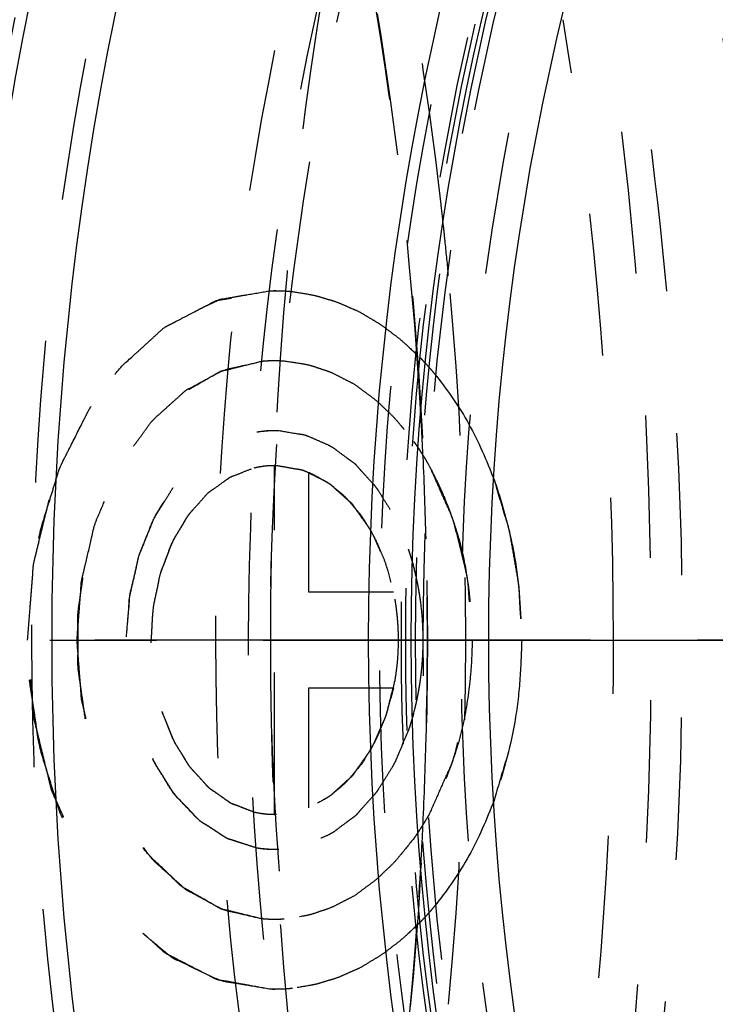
# Model space of a CAD drawing. Header units: millimetres. Extents: x 245 to 733, y 332 to 662.
# Tile 4 of 14: x 430 to 461, y 480 to 525. Entities that reach past the tile are written whole.
import ezdxf

# ---------------------------------------------------------------- set-up
doc = ezdxf.new("R2010")
doc.units = ezdxf.units.MM
doc.header["$LTSCALE"] = 65.185185
doc.linetypes.add('CENTER', pattern=[0.6, 0.375, -0.075, 0.075, -0.075])
doc.linetypes.add('HIDDEN', pattern=[0.2, 0.1, -0.1])
for name, color, linetype in [('ACHSEN_S', 7, 'CONTINUOUS'), ('FASEN', 7, 'CONTINUOUS'), ('KOERPER', 7, 'CONTINUOUS'), ('KONST.EL_MIT_GEO', 7, 'CONTINUOUS'), ('KURVEN', 7, 'CONTINUOUS')]:
    doc.layers.add(name, color=color, linetype=linetype)

msp = doc.modelspace()

# ---------------------------------------------------------------- linework, layer by layer
at = {"layer": 'ACHSEN_S', "color": 2, "linetype": 'CENTER'}
msp.add_line((245.128, 496.5), (733.012, 496.5), dxfattribs=at)
at = {"layer": 'FASEN', "color": 8, "linetype": 'HIDDEN'}
msp.add_circle((573.012, 496.5), 125, dxfattribs=at)
msp.add_open_spline([(456.339, 621.5), (462.143, 621.5), (474.02, 619.816), (490.874, 612.446), (506.267, 600.624), (524.618, 579.019), (540.535, 543.793), (546.902, 496.5), (540.535, 449.207), (524.618, 413.981), (506.267, 392.376), (490.874, 380.554), (474.02, 373.184), (462.143, 371.5), (456.339, 371.5)], degree=3, knots=[0, 0, 0, 0, 0.051729, 0.105332, 0.162247, 0.223214, 0.356475, 0.5, 0.643526, 0.776786, 0.837753, 0.894668, 0.948272, 1, 1, 1, 1], dxfattribs=at)
at = {"layer": 'KOERPER', "color": 8, "linetype": 'HIDDEN'}
msp.add_circle((573.012, 496.5), 132, dxfattribs=at)
for centre, radius, start, end in [((626.185, 496.524), 185.173, 170.72795, 180.00736), ((624.892, 496.372), 183.88, 179.95997, 189.30838)]:
    msp.add_arc(centre, radius, start, end, dxfattribs=at)
for points, knots in [([(454.218, 598.8), (449.469, 598.8), (439.748, 597.422), (425.954, 591.39), (413.357, 581.715), (398.339, 564.031), (385.313, 535.221), (381.881, 509.678), (381.881, 496.5)], [0, 0, 0, 0, 0.103456, 0.210669, 0.324498, 0.446432, 0.712952, 1, 1, 1, 1]), ([(381.881, 496.5), (381.881, 483.322), (385.313, 457.779), (398.339, 428.969), (413.357, 411.285), (425.954, 401.61), (439.748, 395.578), (449.469, 394.2), (454.218, 394.2)], [0, 0, 0, 0, 0.287048, 0.553568, 0.675502, 0.789331, 0.896544, 1, 1, 1, 1])]:
    msp.add_open_spline(points, degree=3, knots=knots, dxfattribs=at)
at = {"layer": 'KONST.EL_MIT_GEO', "color": 8, "linetype": 'HIDDEN'}
for p, q in [((447.9, 506.915), (447.913, 506.684)), ((447.913, 506.684), (447.92, 506.574)), ((447.911, 486.272), (447.901, 486.094))]:
    msp.add_line(p, q, dxfattribs=at)
at = {"layer": 'KONST.EL_MIT_GEO', "color": 2, "linetype": 'CENTER'}
msp.add_line((573.012, 496.5), (436.012, 496.5), dxfattribs=at)
at = {"layer": 'KONST.EL_MIT_GEO', "color": 7, "linetype": 'Continuous'}
for radius in [155, 145.939, 142, 127.5, 125.55, 122]:
    msp.add_circle((573.012, 496.5), radius, dxfattribs=at)
at = {"layer": 'KONST.EL_MIT_GEO', "color": 8, "linetype": 'HIDDEN'}
for radius in [153.536, 146.464, 142.929, 134.5, 133, 132, 127, 126, 125.8, 125.35, 125, 123.268]:
    msp.add_circle((573.012, 496.5), radius, dxfattribs=at)
at = {"layer": 'KONST.EL_MIT_GEO', "color": 7, "linetype": 'Continuous'}
for radius, start, end in [(150.276, 108.62449, 71.37551), (149.898, 108.63363, 71.36637), (148.914, 108.64381, 71.35619)]:
    msp.add_arc((573.012, 496.5), radius, start, end, dxfattribs=at)
at = {"layer": 'KONST.EL_MIT_GEO', "color": 8, "linetype": 'HIDDEN'}
for centre, radius, start, end in [((278.518, 497.095), 171.409, 6.48186, 12.03199), ((273.266, 496.921), 174.919, 3.72837, 10.65487), ((280.605, 496.523), 176.123, 359.99263, 9.27556), ((275.804, 496.759), 174.144, 6.15108, 6.49065), ((275.592, 496.737), 174.357, 5.90882, 6.1511), ((275.243, 496.701), 174.708, 5.41809, 5.90869), ((273.031, 496.511), 176.928, 354.58854, 5.41177), ((269.592, 496.565), 178.608, 3.32189, 3.76549), ((269.166, 496.542), 179.035, 2.67103, 3.21218), ((268.559, 496.514), 179.643, 1.47516, 2.67074), ((268.047, 496.499), 180.155, 358.54991, 1.47529), ((281.833, 496.378), 174.895, 350.69178, 0.04003), ((268.597, 496.485), 179.604, 357.31736, 358.55007), ((269.25, 496.455), 178.951, 356.73797, 357.31704), ((269.534, 496.439), 178.666, 356.24645, 356.68061), ((271.869, 496.256), 176.325, 349.3752, 356.25634)]:
    msp.add_arc(centre, radius, start, end, dxfattribs=at)
at = {"layer": 'KONST.EL_MIT_GEO', "color": 7, "linetype": 'Continuous'}
for points, knots in [([(512.151, 341.5), (504.965, 341.5), (490.259, 343.582), (469.388, 352.693), (450.321, 367.313), (427.583, 394.023), (412.033, 428.336), (403.979, 466.039), (401.852, 496.145), (403.882, 526.264), (411.816, 564.026), (427.256, 598.433), (449.902, 625.284), (468.918, 640.025), (489.755, 649.272), (504.459, 651.452), (511.648, 651.498)], [0, 0, 0, 0, 0.051677, 0.105224, 0.162068, 0.222953, 0.356031, 0.427197, 0.499747, 0.572315, 0.643528, 0.776772, 0.837755, 0.894689, 0.948298, 1, 1, 1, 1]), ([(514.651, 342.964), (507.609, 342.964), (493.204, 344.981), (472.733, 353.814), (453.992, 368), (431.57, 393.945), (416.078, 427.348), (407.835, 464.143), (405.428, 493.603), (407.052, 523.168), (414.325, 560.43), (428.923, 594.586), (450.596, 621.659), (468.918, 636.82), (489.104, 646.74), (503.481, 649.547), (510.543, 649.925)], [0, 0, 0, 0, 0.051572, 0.104972, 0.161606, 0.222218, 0.354671, 0.425555, 0.497904, 0.570386, 0.641656, 0.775472, 0.836889, 0.894262, 0.948202, 1, 1, 1, 1]), ([(507.588, 641.968), (501.019, 640.879), (487.801, 636.802), (469.614, 625.738), (453.32, 610.117), (434.361, 583.346), (418.694, 542.01), (413.883, 488.062), (422.956, 435.185), (441.975, 396.34), (463.123, 372.731), (480.663, 359.858), (499.728, 351.859), (513.105, 350.036), (519.651, 350.036)], [0, 0, 0, 0, 0.052238, 0.107109, 0.1656, 0.228069, 0.363217, 0.506562, 0.648344, 0.779382, 0.839387, 0.89556, 0.948647, 1, 1, 1, 1])]:
    msp.add_open_spline(points, degree=3, knots=knots, dxfattribs=at)
at = {"layer": 'KONST.EL_MIT_GEO', "color": 8, "linetype": 'HIDDEN'}
for points, knots in [([(411.085, 651.5), (418.281, 651.5), (433.01, 649.412), (453.909, 640.273), (472.996, 625.612), (495.747, 598.831), (511.285, 564.436), (519.301, 526.656), (521.385, 496.5), (519.301, 466.344), (511.285, 428.564), (495.747, 394.169), (472.996, 367.388), (453.909, 352.727), (433.01, 343.588), (418.281, 341.5), (411.085, 341.5)], [0, 0, 0, 0, 0.051692, 0.105258, 0.162132, 0.223055, 0.356218, 0.427422, 0.5, 0.572578, 0.643782, 0.776945, 0.837868, 0.894742, 0.948308, 1, 1, 1, 1]), ([(360.389, 642.439), (367.165, 642.439), (381.032, 640.473), (400.709, 631.868), (418.681, 618.066), (440.105, 592.842), (458.688, 551.714), (466.122, 496.5), (458.688, 441.286), (440.105, 400.158), (418.681, 374.934), (400.709, 361.132), (381.032, 352.527), (367.165, 350.561), (360.389, 350.561)], [0, 0, 0, 0, 0.05173, 0.105334, 0.162249, 0.223216, 0.356476, 0.5, 0.643524, 0.776784, 0.837751, 0.894666, 0.94827, 1, 1, 1, 1]), ([(406.837, 638.906), (412.894, 636.019), (424.717, 628.594), (440.272, 613.711), (453.709, 595.272), (468.555, 566.175), (479.472, 524.502), (479.939, 472.436), (468.066, 423.059), (448.142, 387.638), (427.222, 366.437), (410.186, 354.941), (391.892, 347.837), (379.152, 346.224), (372.901, 346.224)], [0, 0, 0, 0, 0.054422, 0.112196, 0.173632, 0.238569, 0.376241, 0.518528, 0.656841, 0.783881, 0.84221, 0.897106, 0.9493, 1, 1, 1, 1]), ([(339.034, 638.541), (332.992, 635.66), (321.2, 628.252), (305.687, 613.404), (292.286, 595.01), (277.482, 565.984), (266.595, 524.418), (266.133, 472.485), (277.978, 423.236), (297.851, 387.907), (318.719, 366.761), (335.709, 355.296), (353.966, 348.21), (372.901, 345.809), (391.836, 348.21), (410.093, 355.296), (427.082, 366.761), (447.95, 387.907), (467.824, 423.236), (479.669, 472.485), (479.206, 524.418), (468.32, 565.984), (453.515, 595.01), (440.114, 613.404), (424.601, 628.252), (412.809, 635.66), (406.768, 638.541)], [0, 0, 0, 0, 0.027212, 0.056101, 0.086819, 0.119289, 0.188126, 0.259268, 0.328424, 0.391942, 0.421106, 0.448554, 0.474651, 0.5, 0.525349, 0.551446, 0.578894, 0.608058, 0.671576, 0.740732, 0.811874, 0.880711, 0.913181, 0.943899, 0.972788, 1, 1, 1, 1]), ([(358.052, 354.5), (364.644, 354.5), (378.138, 356.413), (397.284, 364.785), (414.77, 378.215), (435.616, 402.759), (453.698, 442.776), (460.931, 496.5), (453.698, 550.224), (435.616, 590.241), (414.77, 614.785), (397.284, 628.215), (378.138, 636.587), (364.644, 638.5), (358.052, 638.5)], [0, 0, 0, 0, 0.051729, 0.105334, 0.162249, 0.223216, 0.356476, 0.5, 0.643524, 0.776784, 0.837751, 0.894666, 0.948271, 1, 1, 1, 1]), ([(405.979, 637.599), (411.98, 634.736), (423.692, 627.374), (439.101, 612.621), (452.411, 594.347), (467.114, 565.511), (477.926, 524.22), (478.381, 472.631), (466.613, 423.71), (446.87, 388.617), (426.141, 367.612), (409.262, 356.223), (391.135, 349.184), (378.511, 347.586), (372.317, 347.586)], [0, 0, 0, 0, 0.054425, 0.112205, 0.173645, 0.238585, 0.376259, 0.518542, 0.656848, 0.783881, 0.842208, 0.897102, 0.949296, 1, 1, 1, 1]), ([(450.878, 401.151), (443.925, 410.714), (432.382, 432.699), (423.003, 469.379), (421.415, 508.292), (427.775, 546.242), (441.573, 580.136), (458.983, 603.323), (475.554, 616.815), (488.63, 624.065), (502.36, 628.5), (511.791, 629.5), (516.444, 629.5)], [0, 0, 0, 0, 0.126622, 0.262472, 0.4025, 0.540694, 0.671456, 0.791007, 0.846459, 0.8993, 0.950178, 1, 1, 1, 1]), ([(452.913, 401.151), (445.96, 410.714), (434.417, 432.699), (425.038, 469.379), (423.45, 508.292), (429.809, 546.242), (443.607, 580.136), (461.017, 603.323), (477.589, 616.815), (490.664, 624.065), (504.394, 628.5), (513.826, 629.5), (518.478, 629.5)], [0, 0, 0, 0, 0.126622, 0.262472, 0.4025, 0.540694, 0.671456, 0.791007, 0.846459, 0.8993, 0.950178, 1, 1, 1, 1]), ([(358.052, 624), (363.971, 624), (376.087, 622.282), (393.278, 614.765), (408.979, 602.706), (427.696, 580.669), (443.931, 544.738), (450.425, 496.5), (443.931, 448.262), (427.696, 412.331), (408.979, 390.294), (393.278, 378.235), (376.087, 370.718), (363.971, 369), (358.052, 369)], [0, 0, 0, 0, 0.051729, 0.105334, 0.162249, 0.223216, 0.356476, 0.5, 0.643524, 0.776784, 0.837751, 0.894666, 0.948271, 1, 1, 1, 1]), ([(604.832, 496.5), (604.832, 512.86), (601.539, 537.257), (590.437, 566.945), (579.344, 586.297), (565.754, 602.29), (550.12, 614.301), (532.985, 621.789), (515.029, 624.34), (497.074, 621.789), (479.938, 614.301), (464.304, 602.29), (450.714, 586.297), (439.621, 566.945), (428.519, 537.257), (425.227, 512.86), (425.227, 496.5)], [0, 0, 0, 0, 0.143395, 0.211975, 0.276985, 0.337897, 0.394761, 0.448319, 0.5, 0.551681, 0.605239, 0.662103, 0.723015, 0.788025, 0.856606, 1, 1, 1, 1]), ([(445.026, 370.5), (439.176, 370.5), (427.203, 372.198), (410.214, 379.627), (394.698, 391.543), (376.201, 413.321), (360.157, 448.829), (353.739, 496.5), (360.157, 544.171), (376.201, 579.679), (394.698, 601.457), (410.214, 613.373), (427.203, 620.802), (439.176, 622.5), (445.026, 622.5)], [0, 0, 0, 0, 0.05173, 0.105334, 0.162249, 0.223216, 0.356476, 0.5, 0.643524, 0.776784, 0.837751, 0.894666, 0.94827, 1, 1, 1, 1]), ([(458.461, 370.5), (452.611, 370.5), (440.638, 372.198), (423.649, 379.627), (408.133, 391.543), (389.636, 413.321), (373.592, 448.829), (367.174, 496.5), (373.592, 544.171), (389.636, 579.679), (408.133, 601.457), (423.649, 613.373), (440.638, 620.802), (452.611, 622.5), (458.461, 622.5)], [0, 0, 0, 0, 0.05173, 0.105334, 0.162249, 0.223216, 0.356476, 0.5, 0.643524, 0.776784, 0.837751, 0.894666, 0.94827, 1, 1, 1, 1]), ([(515.029, 622.5), (509.179, 622.5), (497.206, 620.802), (480.218, 613.373), (464.701, 601.457), (446.204, 579.679), (430.16, 544.171), (423.743, 496.5), (430.16, 448.829), (446.204, 413.321), (464.701, 391.543), (480.218, 379.627), (497.206, 372.198), (509.179, 370.5), (515.029, 370.5)], [0, 0, 0, 0, 0.05173, 0.105334, 0.162249, 0.223216, 0.356476, 0.5, 0.643524, 0.776784, 0.837751, 0.894666, 0.94827, 1, 1, 1, 1]), ([(445.026, 622.5), (450.876, 622.5), (462.849, 620.802), (479.837, 613.373), (495.354, 601.457), (513.851, 579.679), (529.895, 544.171), (536.313, 496.5), (529.895, 448.829), (513.851, 413.321), (495.354, 391.543), (479.837, 379.627), (462.849, 372.198), (450.876, 370.5), (445.026, 370.5)], [0, 0, 0, 0, 0.05173, 0.105334, 0.162249, 0.223216, 0.356476, 0.5, 0.643524, 0.776784, 0.837751, 0.894666, 0.94827, 1, 1, 1, 1]), ([(458.461, 622.5), (464.311, 622.5), (476.284, 620.802), (493.272, 613.373), (508.789, 601.457), (527.286, 579.679), (543.33, 544.171), (549.748, 496.5), (543.33, 448.829), (527.286, 413.321), (508.789, 391.543), (493.272, 379.627), (476.284, 372.198), (464.311, 370.5), (458.461, 370.5)], [0, 0, 0, 0, 0.05173, 0.105334, 0.162249, 0.223216, 0.356476, 0.5, 0.643524, 0.776784, 0.837751, 0.894666, 0.94827, 1, 1, 1, 1]), ([(445.344, 622.05), (439.515, 622.05), (427.585, 620.359), (410.657, 612.956), (395.196, 601.082), (376.765, 579.382), (360.778, 544), (354.383, 496.5), (360.778, 449), (376.765, 413.618), (395.196, 391.918), (410.657, 380.044), (427.585, 372.641), (439.515, 370.95), (445.344, 370.95)], [0, 0, 0, 0, 0.05173, 0.105334, 0.162249, 0.223216, 0.356476, 0.5, 0.643524, 0.776784, 0.837751, 0.894666, 0.94827, 1, 1, 1, 1]), ([(448.561, 622.05), (442.732, 622.05), (430.802, 620.358), (413.874, 612.956), (398.413, 601.082), (379.982, 579.382), (363.995, 544), (357.601, 496.5), (363.995, 449), (379.982, 413.618), (398.413, 391.918), (413.874, 380.044), (430.802, 372.642), (442.732, 370.95), (448.561, 370.95)], [0, 0, 0, 0, 0.05173, 0.105334, 0.162249, 0.223216, 0.356476, 0.5, 0.643524, 0.776784, 0.837751, 0.894666, 0.94827, 1, 1, 1, 1]), ([(454.218, 622.05), (448.389, 622.05), (436.459, 620.358), (419.531, 612.956), (404.07, 601.082), (385.639, 579.382), (369.652, 544), (363.257, 496.5), (369.652, 449), (385.639, 413.618), (404.07, 391.918), (419.531, 380.044), (436.459, 372.642), (448.389, 370.95), (454.218, 370.95)], [0, 0, 0, 0, 0.05173, 0.105334, 0.162249, 0.223216, 0.356476, 0.5, 0.643524, 0.776784, 0.837751, 0.894666, 0.94827, 1, 1, 1, 1]), ([(458.461, 622.3), (452.62, 622.3), (440.666, 620.605), (423.704, 613.188), (408.213, 601.29), (389.745, 579.547), (373.727, 544.095), (367.319, 496.5), (373.727, 448.905), (389.745, 413.453), (408.213, 391.71), (423.704, 379.812), (440.666, 372.395), (452.62, 370.7), (458.461, 370.7)], [0, 0, 0, 0, 0.05173, 0.105334, 0.162249, 0.223216, 0.356476, 0.5, 0.643524, 0.776784, 0.837751, 0.894666, 0.94827, 1, 1, 1, 1]), ([(506.544, 622.3), (500.703, 622.3), (488.749, 620.605), (471.788, 613.188), (456.296, 601.29), (437.828, 579.547), (421.81, 544.095), (415.402, 496.5), (421.81, 448.905), (437.828, 413.453), (456.296, 391.71), (471.788, 379.812), (488.749, 372.395), (500.703, 370.7), (506.544, 370.7)], [0, 0, 0, 0, 0.05173, 0.105334, 0.162249, 0.223216, 0.356476, 0.5, 0.643524, 0.776784, 0.837751, 0.894666, 0.94827, 1, 1, 1, 1]), ([(448.561, 370.95), (454.39, 370.95), (466.32, 372.642), (483.249, 380.044), (498.709, 391.918), (517.14, 413.618), (533.127, 449), (539.522, 496.5), (533.127, 544), (517.14, 579.382), (498.709, 601.082), (483.249, 612.956), (466.32, 620.358), (454.39, 622.05), (448.561, 622.05)], [0, 0, 0, 0, 0.05173, 0.105334, 0.162249, 0.223216, 0.356476, 0.5, 0.643524, 0.776784, 0.837751, 0.894666, 0.94827, 1, 1, 1, 1]), ([(509.372, 621.85), (503.553, 621.85), (491.642, 620.161), (474.74, 612.77), (459.304, 600.915), (440.902, 579.25), (424.941, 543.925), (418.556, 496.5), (424.941, 449.075), (440.902, 413.75), (459.304, 392.085), (474.74, 380.23), (491.642, 372.839), (503.553, 371.15), (509.372, 371.15)], [0, 0, 0, 0, 0.05173, 0.105334, 0.162249, 0.223216, 0.356476, 0.5, 0.643524, 0.776784, 0.837751, 0.894666, 0.94827, 1, 1, 1, 1]), ([(514.322, 621.5), (508.556, 621.5), (496.746, 619.823), (479.978, 612.478), (464.641, 600.682), (446.321, 579.083), (430.418, 543.836), (424.053, 496.5), (430.418, 449.164), (446.321, 413.917), (464.641, 392.318), (479.978, 380.523), (496.746, 373.177), (508.556, 371.5), (514.322, 371.5)], [0, 0, 0, 0, 0.051463, 0.104865, 0.161677, 0.22264, 0.356113, 0.5, 0.643886, 0.77736, 0.838323, 0.895135, 0.948537, 1, 1, 1, 1]), ([(454.218, 373.232), (459.941, 373.232), (471.655, 374.893), (488.275, 382.161), (503.455, 393.819), (521.551, 415.125), (537.247, 449.863), (543.526, 496.5), (537.247, 543.137), (521.551, 577.875), (503.455, 599.181), (488.275, 610.839), (471.655, 618.107), (459.941, 619.768), (454.218, 619.768)], [0, 0, 0, 0, 0.05173, 0.105334, 0.162249, 0.223216, 0.356476, 0.5, 0.643524, 0.776784, 0.837751, 0.894666, 0.94827, 1, 1, 1, 1]), ([(448.561, 618.5), (442.897, 618.5), (431.304, 616.856), (414.855, 609.663), (399.831, 598.125), (381.921, 577.038), (366.387, 542.657), (360.172, 496.5), (366.387, 450.343), (381.921, 415.962), (399.831, 394.875), (414.855, 383.337), (431.304, 376.144), (442.897, 374.5), (448.561, 374.5)], [0, 0, 0, 0, 0.05173, 0.105334, 0.162249, 0.223216, 0.356476, 0.5, 0.643524, 0.776784, 0.837751, 0.894666, 0.94827, 1, 1, 1, 1]), ([(454.218, 374.5), (448.554, 374.5), (436.961, 376.144), (420.512, 383.337), (405.488, 394.875), (387.578, 415.962), (372.044, 450.343), (365.829, 496.5), (372.044, 542.657), (387.578, 577.038), (405.488, 598.125), (420.512, 609.663), (436.961, 616.856), (448.554, 618.5), (454.218, 618.5)], [0, 0, 0, 0, 0.05173, 0.105334, 0.162249, 0.223216, 0.356476, 0.5, 0.643524, 0.776784, 0.837751, 0.894666, 0.94827, 1, 1, 1, 1]), ([(454.218, 618.5), (459.882, 618.5), (471.475, 616.856), (487.925, 609.663), (502.948, 598.125), (520.858, 577.038), (536.393, 542.657), (542.607, 496.5), (536.393, 450.343), (520.858, 415.962), (502.948, 394.875), (487.925, 383.337), (471.475, 376.144), (459.882, 374.5), (454.218, 374.5)], [0, 0, 0, 0, 0.05173, 0.105334, 0.162249, 0.223216, 0.356476, 0.5, 0.643524, 0.776784, 0.837751, 0.894666, 0.94827, 1, 1, 1, 1]), ([(456.303, 531.818), (457.495, 526.046), (461.057, 502.664), (459.89, 478.557), (456.303, 461.182)], [0, 0, 0, 0, 0.24938, 1, 1, 1, 1]), ([(426.539, 511.106), (425.753, 501.659), (425.717, 482.704), (431.427, 446.836), (442.234, 421.408), (452.422, 407.271)], [0, 0, 0, 0, 0.261393, 0.519516, 1, 1, 1, 1]), ([(449.833, 405.465), (441.136, 418.203), (427.981, 447.96), (423.762, 480.015), (423.762, 496.5)], [0, 0, 0, 0, 0.483374, 1, 1, 1, 1]), ([(425.227, 496.5), (425.227, 480.14), (428.519, 455.743), (439.621, 426.055), (450.714, 406.703), (464.304, 390.71), (479.938, 378.699), (497.074, 371.211), (515.029, 368.66), (532.985, 371.211), (550.12, 378.699), (565.754, 390.71), (579.344, 406.703), (590.437, 426.055), (601.539, 455.743), (604.832, 480.14), (604.832, 496.5)], [0, 0, 0, 0, 0.143395, 0.211975, 0.276985, 0.337897, 0.394761, 0.448319, 0.5, 0.551681, 0.605239, 0.662103, 0.723015, 0.788025, 0.856606, 1, 1, 1, 1]), ([(425.227, 496.5), (425.227, 489.244), (426.843, 461.324), (434.924, 433.56), (444.915, 415.412)], [0, 0, 0, 0, 0.259401, 1, 1, 1, 1]), ([(424.689, 495.333), (424.724, 489.874), (425.845, 468.586), (430.876, 447.438), (436.981, 432.805)], [0, 0, 0, 0, 0.25612, 1, 1, 1, 1]), ([(425.613, 494.754), (425.687, 486.634), (427.934, 455.789), (438.062, 425.133), (450.496, 405.991)], [0, 0, 0, 0, 0.262394, 1, 1, 1, 1]), ([(425.787, 487.646), (426.136, 480.161), (429.144, 451.705), (438.942, 423.674), (450.389, 405.908)], [0, 0, 0, 0, 0.261745, 1, 1, 1, 1])]:
    msp.add_open_spline(points, degree=3, knots=knots, dxfattribs=at)
at = {"layer": 'KURVEN', "color": 8, "linetype": 'HIDDEN'}
for p, q in [((441.207, 488.5), (441.207, 504.5)), ((442.763, 504.192), (442.763, 498.7)), ((447.515, 500.048), (447.545, 499.939)), ((447.515, 500.047), (447.544, 499.943)), ((442.763, 498.7), (446.646, 498.7)), ((452.521, 496.5), (425.626, 496.5)), ((442.763, 494.3), (442.763, 488.808)), ((446.646, 494.3), (442.763, 494.3)), ((447.875, 494.701), (447.86, 494.588)), ((447.545, 493.061), (447.515, 492.952)), ((447.544, 493.057), (447.515, 492.953))]:
    msp.add_line(p, q, dxfattribs=at)
for points, knots in [([(429.894, 496.5), (429.933, 497.009), (429.995, 497.772), (430.07, 498.791), (430.13, 499.425), (430.148, 499.939), (430.276, 500.429), (430.481, 501.29), (430.69, 502.153), (430.874, 502.887), (430.98, 503.39), (431.337, 504.133), (431.707, 505.013), (432.04, 505.776), (432.208, 506.155), (432.3, 506.376), (432.506, 506.643), (432.786, 507.069), (433.174, 507.626), (433.563, 508.176), (434.059, 508.958), (434.69, 509.468), (435.293, 510.035), (435.754, 510.442), (436.122, 510.817), (436.476, 510.977), (436.819, 511.161), (437.251, 511.383), (437.769, 511.655), (438.201, 511.874), (438.544, 512.065), (438.916, 512.101), (439.37, 512.2), (440.103, 512.328), (440.651, 512.431), (441.017, 512.498)], [0, 0, 0, 0, 0.0625, 0.09375, 0.125, 0.140625, 0.15625, 0.1875, 0.25, 0.265625, 0.28125, 0.3125, 0.375, 0.40625, 0.421875, 0.429688, 0.4375, 0.46875, 0.5, 0.53125, 0.5625, 0.625, 0.65625, 0.6875, 0.71875, 0.734375, 0.75, 0.78125, 0.8125, 0.84375, 0.859375, 0.875, 0.90625, 0.9375, 1, 1, 1, 1]), ([(441.018, 480.502), (440.658, 480.564), (440.116, 480.651), (439.396, 480.786), (438.849, 480.841), (438.33, 481.072), (437.814, 481.324), (437.296, 481.565), (436.87, 481.786), (436.518, 481.92), (436.205, 482.208), (435.805, 482.529), (435.328, 482.93), (434.852, 483.332), (434.448, 483.653), (434.189, 484.014), (433.918, 484.358), (433.585, 484.794), (433.247, 485.224), (432.983, 485.577), (432.769, 485.821), (432.616, 486.141), (432.402, 486.556), (432.137, 487.078), (431.82, 487.705), (431.549, 488.221), (431.349, 488.65), (431.212, 489.14), (431.018, 489.731), (430.725, 490.691), (430.407, 491.64), (430.284, 492.655), (430.165, 493.407), (430.058, 494.162), (429.929, 494.914), (429.963, 495.69), (429.95, 496.46), (429.96, 497.231), (429.923, 498.003), (430.052, 498.77), (430.16, 499.538), (430.279, 500.303), (430.403, 501.341), (430.713, 502.272), (430.999, 503.217), (431.188, 503.8), (431.321, 504.281), (431.519, 504.71), (431.897, 505.436), (432.26, 506.174), (432.579, 506.798), (432.731, 507.119), (432.949, 507.37), (433.216, 507.729), (433.559, 508.168), (433.897, 508.614), (434.171, 508.964), (434.435, 509.334), (434.831, 509.65), (435.298, 510.047), (435.766, 510.444), (436.16, 510.762), (436.464, 511.046), (436.825, 511.186), (437.257, 511.411), (437.784, 511.659), (438.22, 511.875), (438.527, 512.015), (438.7, 512.111), (438.975, 512.136), (439.382, 512.223), (440.109, 512.339), (440.654, 512.436), (441.017, 512.498)], [0, 0, 0, 0, 0.03125, 0.046875, 0.0625, 0.078125, 0.09375, 0.109375, 0.125, 0.132812, 0.140625, 0.15625, 0.171875, 0.1875, 0.203125, 0.210938, 0.21875, 0.234375, 0.25, 0.257812, 0.265625, 0.273438, 0.28125, 0.296875, 0.3125, 0.328125, 0.335938, 0.34375, 0.359375, 0.375, 0.40625, 0.421875, 0.4375, 0.453125, 0.46875, 0.484375, 0.5, 0.515625, 0.53125, 0.546875, 0.5625, 0.578125, 0.59375, 0.625, 0.640625, 0.65625, 0.664062, 0.671875, 0.6875, 0.71875, 0.726562, 0.734375, 0.742188, 0.75, 0.765625, 0.78125, 0.789062, 0.796875, 0.8125, 0.828125, 0.84375, 0.859375, 0.867188, 0.875, 0.890625, 0.90625, 0.921875, 0.929688, 0.933594, 0.9375, 0.953125, 0.96875, 1, 1, 1, 1]), ([(441.207, 512.5), (441.267, 512.5), (441.492, 512.498), (441.807, 512.478), (442.021, 512.459)], [0, 0, 0, 0, 0.25, 1, 1, 1, 1]), ([(442.021, 512.459), (442.276, 512.416), (442.657, 512.357), (443.169, 512.259), (443.561, 512.127), (443.954, 512.023), (444.338, 511.865), (444.716, 511.689), (445.107, 511.536), (445.453, 511.309), (445.81, 511.106), (446.164, 510.884), (446.516, 510.604), (446.872, 510.352), (447.326, 509.944), (447.661, 509.625), (447.886, 509.415)], [0, 0, 0, 0, 0.125, 0.1875, 0.25, 0.3125, 0.375, 0.4375, 0.5, 0.5625, 0.625, 0.6875, 0.75, 0.8125, 0.875, 1, 1, 1, 1]), ([(432.156, 496.5), (432.186, 496.894), (432.232, 497.486), (432.289, 498.276), (432.334, 498.767), (432.347, 499.165), (432.444, 499.546), (432.595, 500.218), (432.79, 500.974), (432.939, 501.759), (433.242, 502.445), (433.609, 503.306), (433.95, 504.202), (434.352, 504.758), (434.635, 505.198), (434.927, 505.627), (435.293, 506.23), (435.901, 506.773), (436.487, 507.341), (436.888, 507.767), (437.158, 507.904), (437.552, 508.138), (438.015, 508.403), (438.478, 508.665), (438.74, 508.826), (439.026, 508.872), (439.375, 508.969), (439.939, 509.102), (440.361, 509.206), (440.642, 509.275)], [0, 0, 0, 0, 0.0625, 0.09375, 0.125, 0.140625, 0.15625, 0.1875, 0.25, 0.28125, 0.3125, 0.375, 0.4375, 0.46875, 0.5, 0.53125, 0.5625, 0.625, 0.6875, 0.71875, 0.734375, 0.75, 0.8125, 0.84375, 0.859375, 0.875, 0.90625, 0.9375, 1, 1, 1, 1]), ([(440.633, 483.726), (440.356, 483.79), (439.94, 483.884), (439.386, 484.021), (438.828, 484.117), (438.299, 484.447), (437.763, 484.724), (437.433, 484.915), (437.157, 485.038), (436.926, 485.266), (436.507, 485.628), (436.035, 486.059), (435.558, 486.481), (435.262, 486.929), (434.948, 487.34), (434.646, 487.768), (434.313, 488.164), (434.015, 488.839), (433.689, 489.486), (433.405, 490.054), (433.254, 490.389), (433.151, 490.77), (433.006, 491.23), (432.785, 491.976), (432.546, 492.712), (432.452, 493.513), (432.361, 494.106), (432.279, 494.7), (432.181, 495.294), (432.208, 495.89), (432.198, 496.486), (432.207, 497.082), (432.18, 497.678), (432.277, 498.272), (432.357, 498.867), (432.447, 499.459), (432.541, 500.263), (432.772, 500.988), (432.99, 501.72), (433.151, 502.271), (433.331, 502.81), (433.591, 503.299), (433.827, 503.804), (434.077, 504.295), (434.259, 504.736), (434.474, 505.005), (434.678, 505.288), (434.935, 505.639), (435.247, 506.053), (435.543, 506.502), (435.899, 506.82), (436.255, 507.139), (436.61, 507.462), (436.909, 507.721), (437.139, 507.949), (437.415, 508.073), (437.744, 508.265), (438.281, 508.544), (438.807, 508.875), (439.376, 508.974), (439.937, 509.114), (440.36, 509.209), (440.642, 509.275)], [0, 0, 0, 0, 0.03125, 0.046875, 0.0625, 0.09375, 0.109375, 0.125, 0.132812, 0.140625, 0.15625, 0.1875, 0.203125, 0.21875, 0.234375, 0.25, 0.265625, 0.28125, 0.3125, 0.328125, 0.335938, 0.34375, 0.359375, 0.375, 0.40625, 0.421875, 0.4375, 0.453125, 0.46875, 0.484375, 0.5, 0.515625, 0.53125, 0.546875, 0.5625, 0.578125, 0.59375, 0.625, 0.640625, 0.65625, 0.671875, 0.6875, 0.703125, 0.71875, 0.734375, 0.742188, 0.75, 0.765625, 0.78125, 0.796875, 0.8125, 0.828125, 0.84375, 0.859375, 0.867188, 0.875, 0.890625, 0.90625, 0.9375, 0.953125, 0.96875, 1, 1, 1, 1]), ([(440.642, 509.275), (440.8, 509.287), (441.013, 509.302), (441.391, 509.299), (441.552, 509.29), (441.641, 509.285)], [0, 0, 0, 0, 0.5, 0.75, 1, 1, 1, 1]), ([(441.207, 509.3), (441.271, 509.3), (441.343, 509.3), (441.529, 509.292), (441.598, 509.288), (441.641, 509.285)], [0, 0, 0, 0, 0.5, 0.75, 1, 1, 1, 1]), ([(441.641, 509.285), (441.916, 509.243), (442.328, 509.185), (442.876, 509.083), (443.277, 508.93), (443.683, 508.814), (444.076, 508.626), (444.462, 508.413), (444.858, 508.236), (445.219, 507.942), (445.591, 507.684), (445.953, 507.401), (446.289, 507.056), (446.639, 506.742), (447.064, 506.238), (447.375, 505.843), (447.584, 505.584)], [0, 0, 0, 0, 0.125, 0.1875, 0.25, 0.3125, 0.375, 0.4375, 0.5, 0.5625, 0.625, 0.6875, 0.75, 0.8125, 0.875, 1, 1, 1, 1]), ([(447.885, 509.416), (447.901, 509.4), (447.923, 509.376), (447.959, 509.339), (448.037, 509.256), (448.044, 509.249), (448.109, 509.178), (448.143, 509.141)], [0, 0, 0, 0, 0.25, 0.375, 0.5, 0.75, 1, 1, 1, 1]), ([(447.886, 509.415), (447.901, 509.399), (447.924, 509.376), (447.96, 509.338), (448.038, 509.255), (448.045, 509.248), (448.109, 509.178), (448.143, 509.141)], [0, 0, 0, 0, 0.25, 0.375, 0.5, 0.75, 1, 1, 1, 1]), ([(440.395, 486.969), (440.196, 487.033), (439.899, 487.129), (439.501, 487.254), (439.255, 487.34), (439.053, 487.389), (438.869, 487.514), (438.544, 487.718), (438.178, 487.972), (437.798, 488.182), (437.468, 488.54), (437.055, 488.976), (436.623, 489.39), (436.365, 489.837), (436.159, 490.156), (435.96, 490.482), (435.675, 490.898), (435.44, 491.541), (435.185, 492.162), (434.976, 492.657), (434.869, 493.229), (434.732, 493.779), (434.624, 494.268), (434.556, 494.546), (434.54, 494.978), (434.489, 495.477), (434.456, 496.05), (434.401, 496.479), (434.455, 496.908), (434.486, 497.481), (434.536, 497.981), (434.55, 498.413), (434.617, 498.691), (434.723, 499.181), (434.859, 499.732), (434.964, 500.305), (435.172, 500.8), (435.425, 501.424), (435.657, 502.066), (435.946, 502.492), (436.148, 502.824), (436.357, 503.149), (436.62, 503.607), (437.042, 504.011), (437.449, 504.443), (437.771, 504.796), (438.152, 505.01), (438.516, 505.265), (438.841, 505.471), (439.024, 505.598), (439.232, 505.648), (439.482, 505.737), (439.888, 505.866), (440.191, 505.965), (440.394, 506.031)], [0, 0, 0, 0, 0.03125, 0.046875, 0.0625, 0.070312, 0.078125, 0.09375, 0.125, 0.140625, 0.15625, 0.1875, 0.21875, 0.234375, 0.25, 0.265625, 0.28125, 0.3125, 0.34375, 0.359375, 0.375, 0.40625, 0.421875, 0.429688, 0.4375, 0.46875, 0.484375, 0.5, 0.515625, 0.53125, 0.5625, 0.570312, 0.578125, 0.59375, 0.625, 0.640625, 0.65625, 0.6875, 0.71875, 0.734375, 0.75, 0.765625, 0.78125, 0.8125, 0.84375, 0.859375, 0.875, 0.90625, 0.921875, 0.929688, 0.9375, 0.953125, 0.96875, 1, 1, 1, 1]), ([(434.42, 496.651), (434.443, 496.932), (434.486, 497.495), (434.551, 498.125), (434.571, 498.549), (434.639, 498.821), (434.748, 499.301), (434.886, 499.841), (434.994, 500.4), (435.206, 500.893), (435.461, 501.514), (435.756, 502.275), (436.192, 502.864), (436.559, 503.54), (437.062, 504.037), (437.471, 504.463), (437.794, 504.815), (438.176, 505.026), (438.541, 505.28), (438.866, 505.484), (439.05, 505.61), (439.252, 505.658), (439.499, 505.745), (439.897, 505.87), (440.195, 505.967), (440.394, 506.031)], [0, 0, 0, 0, 0.0625, 0.125, 0.140625, 0.15625, 0.1875, 0.25, 0.28125, 0.3125, 0.375, 0.4375, 0.5, 0.5625, 0.625, 0.6875, 0.71875, 0.75, 0.8125, 0.84375, 0.859375, 0.875, 0.90625, 0.9375, 1, 1, 1, 1]), ([(440.394, 506.031), (440.511, 506.049), (440.744, 506.081), (440.973, 506.095), (441.131, 506.099), (441.207, 506.1)], [0, 0, 0, 0, 0.5, 0.75, 1, 1, 1, 1]), ([(441.207, 506.1), (441.219, 506.1), (441.234, 506.1), (441.333, 506.099), (441.35, 506.098), (441.402, 506.096)], [0, 0, 0, 0, 0.25, 0.5, 1, 1, 1, 1]), ([(441.402, 506.096), (441.708, 506.044), (442.088, 505.968), (442.549, 505.911), (442.845, 505.798), (443.211, 505.627), (443.58, 505.475), (443.87, 505.332), (444.138, 505.115), (444.413, 504.922), (444.683, 504.713), (444.896, 504.58), (445.069, 504.36), (445.314, 504.099), (445.552, 503.823), (445.802, 503.568), (446.016, 503.249), (446.271, 502.826), (446.536, 502.416), (446.734, 502.075), (446.959, 501.501), (447.165, 501.039), (447.324, 500.665)], [0, 0, 0, 0, 0.125, 0.15625, 0.1875, 0.25, 0.3125, 0.34375, 0.375, 0.4375, 0.46875, 0.5, 0.53125, 0.5625, 0.625, 0.65625, 0.6875, 0.75, 0.8125, 0.84375, 0.875, 1, 1, 1, 1]), ([(447.584, 505.584), (447.595, 505.568), (447.616, 505.539), (447.66, 505.475), (447.672, 505.459), (447.743, 505.355), (447.782, 505.297), (447.804, 505.264)], [0, 0, 0, 0, 0.25, 0.375, 0.5, 0.75, 1, 1, 1, 1]), ([(447.803, 505.266), (447.813, 505.25), (447.851, 505.194), (447.935, 505.063), (447.986, 504.982)], [0, 0, 0, 0, 0.25, 1, 1, 1, 1]), ([(447.804, 505.264), (447.815, 505.248), (447.852, 505.192), (447.937, 505.06), (447.986, 504.982)], [0, 0, 0, 0, 0.25, 1, 1, 1, 1]), ([(440.275, 488.61), (440.116, 488.67), (439.799, 488.788), (439.447, 488.937), (439.205, 489.012), (439.06, 489.12), (438.802, 489.298), (438.513, 489.516), (438.212, 489.701), (437.952, 490), (437.626, 490.364), (437.285, 490.712), (437.082, 491.076), (436.87, 491.43), (436.585, 491.848), (436.351, 492.477), (436.15, 492.992), (435.983, 493.402), (435.902, 493.853), (435.769, 494.4), (435.634, 495.071), (435.615, 495.782), (435.519, 496.488), (435.611, 497.175), (435.626, 497.871), (435.761, 498.551), (435.894, 499.108), (435.975, 499.571), (436.138, 499.974), (436.334, 500.483), (436.559, 501.101), (436.85, 501.535), (437.064, 501.894), (437.271, 502.269), (437.603, 502.61), (437.922, 502.972), (438.175, 503.267), (438.484, 503.46), (438.776, 503.683), (439.038, 503.866), (439.185, 503.977), (439.43, 504.054), (439.787, 504.207), (440.108, 504.327), (440.268, 504.389)], [0, 0, 0, 0, 0.03125, 0.0625, 0.070312, 0.078125, 0.09375, 0.125, 0.140625, 0.15625, 0.1875, 0.21875, 0.234375, 0.25, 0.28125, 0.3125, 0.34375, 0.359375, 0.375, 0.40625, 0.4375, 0.46875, 0.5, 0.53125, 0.5625, 0.59375, 0.625, 0.640625, 0.65625, 0.6875, 0.71875, 0.75, 0.765625, 0.78125, 0.8125, 0.84375, 0.859375, 0.875, 0.90625, 0.921875, 0.929688, 0.9375, 0.96875, 1, 1, 1, 1]), ([(435.551, 496.374), (435.565, 496.609), (435.597, 497.078), (435.621, 497.669), (435.673, 498.132), (435.777, 498.582), (435.874, 499.032), (435.953, 499.493), (436.116, 499.906), (436.312, 500.425), (436.538, 501.058), (436.826, 501.492), (437.038, 501.854), (437.242, 502.23), (437.58, 502.581), (437.903, 502.951), (438.16, 503.254), (438.467, 503.447), (438.759, 503.672), (439.021, 503.856), (439.168, 503.968), (439.417, 504.047), (439.779, 504.202), (440.106, 504.326), (440.268, 504.389)], [0, 0, 0, 0, 0.0625, 0.125, 0.15625, 0.1875, 0.25, 0.28125, 0.3125, 0.375, 0.4375, 0.5, 0.53125, 0.5625, 0.625, 0.6875, 0.71875, 0.75, 0.8125, 0.84375, 0.859375, 0.875, 0.9375, 1, 1, 1, 1]), ([(441.283, 504.499), (441.437, 504.472), (441.745, 504.421), (442.128, 504.344), (442.44, 504.309), (442.735, 504.18), (443.098, 503.984), (443.467, 503.81), (443.753, 503.645), (444.009, 503.393), (444.276, 503.169), (444.534, 502.927), (444.743, 502.772), (444.896, 502.519), (445.121, 502.217), (445.334, 501.899), (445.565, 501.602), (445.743, 501.244), (445.945, 500.774), (446.161, 500.318), (446.315, 499.938), (446.459, 499.299), (446.601, 498.785), (446.708, 498.368)], [0, 0, 0, 0, 0.0625, 0.125, 0.15625, 0.1875, 0.25, 0.3125, 0.34375, 0.375, 0.4375, 0.46875, 0.5, 0.53125, 0.5625, 0.625, 0.65625, 0.6875, 0.75, 0.8125, 0.84375, 0.875, 1, 1, 1, 1]), ([(442.763, 504.192), (442.984, 504.073), (443.319, 503.902), (443.755, 503.646), (444.054, 503.372), (444.368, 503.138), (444.652, 502.825), (444.923, 502.485), (445.219, 502.176), (445.43, 501.773), (445.666, 501.397), (445.885, 501.003), (446.053, 500.558), (446.248, 500.14), (446.434, 499.509), (446.559, 499.022), (446.646, 498.7)], [0, 0, 0, 0, 0.125, 0.1875, 0.25, 0.3125, 0.375, 0.4375, 0.5, 0.5625, 0.625, 0.6875, 0.75, 0.8125, 0.875, 1, 1, 1, 1]), ([(448.294, 504.463), (448.44, 504.171), (448.743, 503.598), (449.255, 502.368), (449.805, 500.75), (450.087, 499.002), (450.229, 497.586), (450.244, 496.861), (450.258, 496.5)], [0, 0, 0, 0, 0.125, 0.25, 0.5, 0.75, 0.875, 1, 1, 1, 1]), ([(448.295, 504.461), (448.429, 504.159), (448.699, 503.556), (449.024, 502.793), (449.312, 502.202), (449.498, 501.542), (449.693, 500.693), (449.915, 499.856), (450.059, 499.176), (450.094, 498.46), (450.164, 497.754), (450.209, 497.045), (450.283, 496.513), (450.21, 495.981), (450.166, 495.272), (450.096, 494.566), (450.063, 493.85), (449.92, 493.169), (449.699, 492.331), (449.506, 491.482), (449.319, 490.82), (449.029, 490.222), (448.702, 489.453), (448.43, 488.844), (448.295, 488.539)], [0, 0, 0, 0, 0.0625, 0.125, 0.15625, 0.1875, 0.25, 0.3125, 0.34375, 0.375, 0.4375, 0.46875, 0.5, 0.53125, 0.5625, 0.625, 0.65625, 0.6875, 0.75, 0.8125, 0.84375, 0.875, 0.9375, 1, 1, 1, 1]), ([(451.257, 503.848), (451.43, 503.27), (451.635, 502.54), (451.911, 501.684), (452.032, 501.07), (452.159, 500.287), (452.302, 499.509), (452.395, 498.885), (452.417, 498.259), (452.461, 497.634), (452.49, 497.007), (452.536, 496.542), (452.49, 496.058), (452.462, 495.42), (452.419, 494.782), (452.397, 494.136), (452.307, 493.52), (452.168, 492.761), (452.047, 491.996), (451.928, 491.389), (451.644, 490.497), (451.434, 489.749), (451.257, 489.152)], [0, 0, 0, 0, 0.125, 0.15625, 0.1875, 0.25, 0.3125, 0.34375, 0.375, 0.4375, 0.46875, 0.5, 0.53125, 0.5625, 0.625, 0.65625, 0.6875, 0.75, 0.8125, 0.84375, 0.875, 1, 1, 1, 1]), ([(451.258, 503.845), (451.351, 503.567), (451.541, 503.023), (451.874, 501.841), (452.378, 499.681), (452.483, 497.819), (452.521, 496.5)], [0, 0, 0, 0, 0.125, 0.25, 0.5, 1, 1, 1, 1]), ([(447.732, 499.15), (447.745, 499.085), (447.763, 498.99), (447.788, 498.856), (447.819, 498.678), (447.84, 498.547), (447.863, 498.383), (447.875, 498.299)], [0, 0, 0, 0, 0.25, 0.375, 0.5, 0.75, 1, 1, 1, 1]), ([(446.839, 497.253), (446.843, 497.197), (446.852, 497.042), (446.862, 496.781), (446.864, 496.605), (446.864, 496.5)], [0, 0, 0, 0, 0.25, 0.625, 1, 1, 1, 1]), ([(440.395, 486.969), (440.193, 487.034), (439.891, 487.133), (439.487, 487.26), (439.236, 487.35), (439.031, 487.399), (438.845, 487.528), (438.514, 487.738), (438.144, 487.998), (437.757, 488.216), (437.43, 488.577), (437.017, 489.015), (436.508, 489.526), (436.134, 490.235), (435.687, 490.855), (435.399, 491.636), (435.147, 492.274), (434.938, 492.781), (434.838, 493.353), (434.705, 493.907), (434.603, 494.398), (434.538, 494.676), (434.526, 495.119), (434.472, 495.773), (434.438, 496.359), (434.42, 496.651)], [0, 0, 0, 0, 0.0625, 0.09375, 0.125, 0.140625, 0.15625, 0.1875, 0.25, 0.28125, 0.3125, 0.375, 0.4375, 0.5, 0.5625, 0.625, 0.6875, 0.71875, 0.75, 0.8125, 0.84375, 0.859375, 0.875, 0.9375, 1, 1, 1, 1]), ([(441.019, 480.502), (440.66, 480.567), (440.121, 480.666), (439.402, 480.79), (438.955, 480.885), (438.592, 480.919), (438.247, 481.108), (437.815, 481.325), (437.296, 481.593), (436.863, 481.813), (436.519, 481.995), (436.166, 482.153), (435.796, 482.525), (435.334, 482.93), (434.729, 483.493), (434.097, 483.999), (433.599, 484.777), (433.208, 485.326), (432.818, 485.879), (432.536, 486.306), (432.33, 486.57), (432.236, 486.794), (432.065, 487.179), (431.725, 487.953), (431.349, 488.843), (430.983, 489.602), (430.879, 490.093), (430.696, 490.816), (430.489, 491.664), (430.286, 492.512), (430.159, 492.993), (430.139, 493.521), (430.077, 494.165), (429.998, 495.204), (429.935, 495.981), (429.894, 496.5)], [0, 0, 0, 0, 0.0625, 0.09375, 0.125, 0.140625, 0.15625, 0.1875, 0.21875, 0.25, 0.265625, 0.28125, 0.3125, 0.34375, 0.375, 0.4375, 0.46875, 0.5, 0.53125, 0.5625, 0.570312, 0.578125, 0.59375, 0.625, 0.6875, 0.71875, 0.734375, 0.75, 0.8125, 0.84375, 0.859375, 0.875, 0.90625, 0.9375, 1, 1, 1, 1]), ([(440.633, 483.726), (440.357, 483.793), (439.942, 483.895), (439.389, 484.025), (439.045, 484.12), (438.765, 484.164), (438.502, 484.324), (438.039, 484.584), (437.576, 484.848), (437.181, 485.079), (436.911, 485.216), (436.509, 485.64), (435.922, 486.205), (435.312, 486.746), (434.945, 487.348), (434.652, 487.775), (434.368, 488.214), (433.966, 488.769), (433.622, 489.664), (433.254, 490.523), (432.95, 491.208), (432.799, 491.992), (432.603, 492.747), (432.45, 493.419), (432.353, 493.799), (432.338, 494.203), (432.292, 494.701), (432.234, 495.501), (432.187, 496.1), (432.156, 496.5)], [0, 0, 0, 0, 0.0625, 0.09375, 0.125, 0.140625, 0.15625, 0.1875, 0.25, 0.265625, 0.28125, 0.3125, 0.375, 0.4375, 0.46875, 0.5, 0.53125, 0.5625, 0.625, 0.6875, 0.71875, 0.75, 0.8125, 0.84375, 0.859375, 0.875, 0.90625, 0.9375, 1, 1, 1, 1]), ([(440.274, 488.61), (440.119, 488.669), (439.807, 488.784), (439.46, 488.93), (439.224, 489.002), (439.078, 489.11), (438.82, 489.286), (438.53, 489.502), (438.227, 489.687), (437.972, 489.978), (437.65, 490.335), (437.314, 490.673), (437.108, 491.036), (436.895, 491.387), (436.607, 491.805), (436.374, 492.42), (436.173, 492.924), (436.007, 493.324), (435.921, 493.775), (435.817, 494.213), (435.707, 494.651), (435.647, 495.105), (435.611, 495.684), (435.57, 496.144), (435.551, 496.374)], [0, 0, 0, 0, 0.0625, 0.125, 0.140625, 0.15625, 0.1875, 0.25, 0.28125, 0.3125, 0.375, 0.4375, 0.46875, 0.5, 0.5625, 0.625, 0.6875, 0.71875, 0.75, 0.8125, 0.84375, 0.875, 0.9375, 1, 1, 1, 1]), ([(446.864, 496.5), (446.86, 496.193), (446.849, 495.753), (446.778, 495.089), (446.732, 494.789), (446.708, 494.632)], [0, 0, 0, 0, 0.5, 0.75, 1, 1, 1, 1]), ([(450.258, 496.5), (450.244, 496.143), (450.23, 495.428), (450.09, 494.014), (449.808, 492.264), (449.261, 490.646), (448.749, 489.413), (448.441, 488.832), (448.294, 488.537)], [0, 0, 0, 0, 0.125, 0.25, 0.5, 0.75, 0.875, 1, 1, 1, 1]), ([(452.521, 496.5), (452.504, 495.886), (452.462, 494.647), (452.159, 492.069), (451.652, 490.351), (451.258, 489.155)], [0, 0, 0, 0, 0.25, 0.5, 1, 1, 1, 1]), ([(446.708, 494.632), (446.605, 494.226), (446.467, 493.723), (446.329, 493.103), (446.177, 492.724), (445.962, 492.265), (445.763, 491.794), (445.586, 491.434), (445.357, 491.135), (445.144, 490.816), (444.921, 490.512), (444.769, 490.258), (444.561, 490.101), (444.304, 489.857), (444.038, 489.63), (443.783, 489.376), (443.497, 489.209), (443.129, 489.032), (442.767, 488.833), (442.472, 488.702), (442.155, 488.664), (441.766, 488.584), (441.453, 488.529), (441.296, 488.501)], [0, 0, 0, 0, 0.125, 0.15625, 0.1875, 0.25, 0.3125, 0.34375, 0.375, 0.4375, 0.46875, 0.5, 0.53125, 0.5625, 0.625, 0.65625, 0.6875, 0.75, 0.8125, 0.84375, 0.875, 0.9375, 1, 1, 1, 1]), ([(446.646, 494.3), (446.562, 493.987), (446.441, 493.514), (446.26, 492.897), (446.066, 492.474), (445.901, 492.03), (445.68, 491.628), (445.44, 491.245), (445.221, 490.827), (444.936, 490.529), (444.67, 490.194), (444.391, 489.885), (444.077, 489.647), (443.781, 489.372), (443.335, 489.109), (442.99, 488.931), (442.763, 488.808)], [0, 0, 0, 0, 0.125, 0.1875, 0.25, 0.3125, 0.375, 0.4375, 0.5, 0.5625, 0.625, 0.6875, 0.75, 0.8125, 0.875, 1, 1, 1, 1]), ([(447.875, 494.701), (447.866, 494.635), (447.853, 494.538), (447.832, 494.403), (447.803, 494.224), (447.779, 494.095), (447.748, 493.933), (447.732, 493.85)], [0, 0, 0, 0, 0.25, 0.375, 0.5, 0.75, 1, 1, 1, 1]), ([(447.324, 492.335), (447.166, 491.962), (446.961, 491.503), (446.737, 490.93), (446.543, 490.594), (446.283, 490.191), (446.034, 489.776), (445.824, 489.461), (445.574, 489.203), (445.337, 488.926), (445.093, 488.663), (444.92, 488.443), (444.708, 488.308), (444.439, 488.098), (444.164, 487.903), (443.897, 487.685), (443.604, 487.538), (443.227, 487.382), (442.854, 487.206), (442.553, 487.09), (442.091, 487.034), (441.709, 486.956), (441.402, 486.904)], [0, 0, 0, 0, 0.125, 0.15625, 0.1875, 0.25, 0.3125, 0.34375, 0.375, 0.4375, 0.46875, 0.5, 0.53125, 0.5625, 0.625, 0.65625, 0.6875, 0.75, 0.8125, 0.84375, 0.875, 1, 1, 1, 1]), ([(447.986, 488.018), (447.976, 488.002), (447.94, 487.944), (447.854, 487.812), (447.804, 487.736)], [0, 0, 0, 0, 0.25, 1, 1, 1, 1]), ([(447.986, 488.018), (447.975, 488.001), (447.94, 487.944), (447.854, 487.811), (447.805, 487.737)], [0, 0, 0, 0, 0.25, 1, 1, 1, 1]), ([(447.805, 487.737), (447.794, 487.721), (447.771, 487.686), (447.695, 487.574), (447.683, 487.557), (447.642, 487.498), (447.607, 487.448), (447.584, 487.416)], [0, 0, 0, 0, 0.25, 0.5, 0.625, 0.75, 1, 1, 1, 1]), ([(447.584, 487.416), (447.376, 487.158), (447.068, 486.766), (446.645, 486.264), (446.295, 485.95), (445.959, 485.604), (445.597, 485.321), (445.225, 485.062), (444.864, 484.768), (444.468, 484.59), (444.082, 484.377), (443.69, 484.189), (443.283, 484.072), (442.883, 483.919), (442.333, 483.816), (441.917, 483.758), (441.641, 483.715)], [0, 0, 0, 0, 0.125, 0.1875, 0.25, 0.3125, 0.375, 0.4375, 0.5, 0.5625, 0.625, 0.6875, 0.75, 0.8125, 0.875, 1, 1, 1, 1]), ([(441.207, 486.9), (441.089, 486.901), (440.855, 486.909), (440.626, 486.934), (440.47, 486.957), (440.395, 486.969)], [0, 0, 0, 0, 0.5, 0.75, 1, 1, 1, 1]), ([(441.402, 486.904), (441.39, 486.904), (441.375, 486.903), (441.276, 486.9), (441.26, 486.9), (441.207, 486.9)], [0, 0, 0, 0, 0.25, 0.5, 1, 1, 1, 1]), ([(441.641, 483.715), (441.562, 483.71), (441.398, 483.702), (441.224, 483.698), (441.019, 483.703), (440.861, 483.709), (440.727, 483.719), (440.633, 483.726)], [0, 0, 0, 0, 0.25, 0.5, 0.625, 0.75, 1, 1, 1, 1]), ([(441.641, 483.715), (441.578, 483.711), (441.506, 483.706), (441.319, 483.701), (441.251, 483.7), (441.207, 483.7)], [0, 0, 0, 0, 0.5, 0.75, 1, 1, 1, 1]), ([(447.886, 483.585), (447.672, 483.384), (447.354, 483.08), (446.919, 482.686), (446.559, 482.428), (446.212, 482.149), (445.847, 481.918), (445.478, 481.706), (445.109, 481.466), (444.742, 481.322), (444.377, 481.15), (444.005, 480.996), (443.609, 480.887), (443.222, 480.754), (442.69, 480.65), (442.288, 480.587), (442.021, 480.541)], [0, 0, 0, 0, 0.125, 0.1875, 0.25, 0.3125, 0.375, 0.4375, 0.5, 0.5625, 0.625, 0.6875, 0.75, 0.8125, 0.875, 1, 1, 1, 1]), ([(441.207, 480.5), (441.188, 480.5), (441.143, 480.5), (441.11, 480.5), (441.042, 480.502), (441.018, 480.502)], [0, 0, 0, 0, 0.375, 0.75, 1, 1, 1, 1]), ([(442.021, 480.541), (441.962, 480.536), (441.736, 480.514), (441.421, 480.502), (441.207, 480.5)], [0, 0, 0, 0, 0.25, 1, 1, 1, 1])]:
    msp.add_open_spline(points, degree=3, knots=knots, dxfattribs=at)
for points in [[(441.017, 512.498), (441.175, 512.5), (441.471, 512.503), (441.846, 512.474), (442.021, 512.459)], [(441.017, 512.498), (441.083, 512.499), (441.153, 512.5), (441.207, 512.5)], [(440.642, 509.275), (440.705, 509.28), (440.894, 509.295), (441.084, 509.299), (441.207, 509.3)], [(448.143, 509.141), (448.195, 509.083), (448.246, 509.027), (448.3, 508.966)], [(448.3, 508.966), (448.331, 508.931), (448.453, 508.79), (448.573, 508.645), (448.636, 508.568)], [(448.636, 508.568), (449.157, 507.884), (450.173, 506.464), (450.909, 504.731), (451.258, 503.845)], [(440.394, 506.031), (440.677, 506.075), (440.986, 506.101), (441.314, 506.099)], [(441.314, 506.099), (441.346, 506.098), (441.379, 506.097), (441.402, 506.096)], [(447.986, 504.982), (448.028, 504.915), (448.132, 504.746), (448.231, 504.573), (448.295, 504.461)], [(447.986, 504.982), (448.028, 504.914), (448.132, 504.746), (448.231, 504.573), (448.294, 504.463)], [(440.268, 504.389), (440.405, 504.419), (440.718, 504.483), (441.034, 504.496), (441.207, 504.5)], [(440.268, 504.389), (440.424, 504.423), (440.757, 504.489), (441.093, 504.498), (441.283, 504.499)], [(447.323, 500.667), (447.338, 500.621), (447.365, 500.543), (447.427, 500.349), (447.461, 500.236), (447.497, 500.112), (447.515, 500.047)], [(447.324, 500.665), (447.339, 500.619), (447.365, 500.541), (447.427, 500.347), (447.462, 500.233), (447.497, 500.112), (447.515, 500.048)], [(447.544, 499.943), (447.611, 499.692), (447.665, 499.47), (447.732, 499.148)], [(447.545, 499.939), (447.612, 499.688), (447.667, 499.461), (447.732, 499.15)], [(447.732, 499.148), (447.751, 499.051), (447.804, 498.776), (447.837, 498.563), (447.86, 498.412)], [(446.708, 498.368), (446.721, 498.286), (446.748, 498.118), (446.789, 497.808), (446.814, 497.573), (446.831, 497.357), (446.839, 497.253)], [(447.86, 498.412), (447.899, 498.116), (447.975, 497.487), (447.991, 496.85), (447.996, 496.5)], [(447.996, 496.5), (447.995, 496.399), (447.994, 496.198), (447.986, 495.998), (447.98, 495.859)], [(447.988, 496.048), (447.984, 495.947), (447.975, 495.742), (447.95, 495.364), (447.922, 495.082), (447.891, 494.825), (447.875, 494.701)], [(447.86, 494.588), (447.845, 494.489), (447.802, 494.211), (447.762, 494.001), (447.732, 493.852)], [(447.732, 493.852), (447.679, 493.595), (447.627, 493.372), (447.544, 493.057)], [(447.732, 493.85), (447.678, 493.593), (447.625, 493.365), (447.545, 493.061)], [(447.515, 492.953), (447.502, 492.907), (447.479, 492.826), (447.42, 492.63), (447.384, 492.518), (447.344, 492.397), (447.323, 492.333)], [(447.515, 492.952), (447.502, 492.905), (447.479, 492.825), (447.42, 492.629), (447.384, 492.516), (447.344, 492.397), (447.324, 492.335)], [(451.258, 489.155), (450.912, 488.277), (450.177, 486.543), (449.161, 485.122), (448.636, 484.432)], [(441.207, 488.5), (441.069, 488.502), (440.753, 488.513), (440.44, 488.574), (440.274, 488.61)], [(441.296, 488.501), (440.98, 488.5), (440.624, 488.535), (440.275, 488.61)], [(448.295, 488.539), (448.255, 488.469), (448.156, 488.295), (448.053, 488.126), (447.986, 488.018)], [(448.294, 488.537), (448.254, 488.467), (448.155, 488.293), (448.051, 488.124), (447.986, 488.018)], [(441.402, 486.904), (441.07, 486.896), (440.752, 486.915), (440.395, 486.969)], [(448.636, 484.432), (448.606, 484.396), (448.487, 484.249), (448.364, 484.108), (448.3, 484.034)], [(448.299, 484.034), (448.248, 483.976), (448.213, 483.936), (448.119, 483.833)], [(448.3, 484.034), (448.248, 483.976), (448.214, 483.937), (448.119, 483.833)], [(441.207, 483.7), (441.018, 483.701), (440.834, 483.709), (440.633, 483.726)], [(448.119, 483.833), (448.088, 483.799), (448.041, 483.748), (447.93, 483.631), (447.885, 483.584)], [(448.119, 483.833), (448.088, 483.799), (448.041, 483.747), (447.93, 483.631), (447.886, 483.585)], [(442.021, 480.541), (441.863, 480.527), (441.567, 480.501), (441.192, 480.5), (441.019, 480.502)]]:
    msp.add_open_spline(points, degree=3, dxfattribs=at)

doc.saveas('drawing.dxf')
